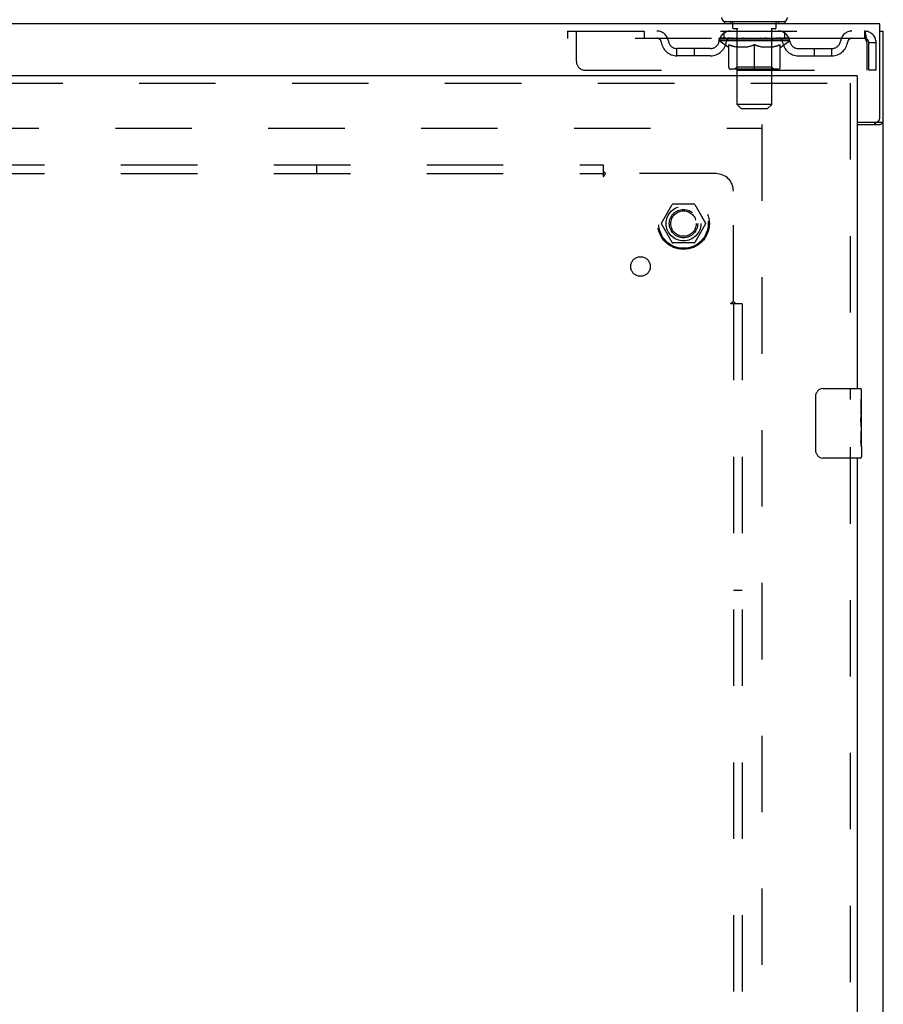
# Model space of a CAD drawing. Header units: inches. Extents: x 0 to 200, y 0 to 129.
# Tile 18 of 27: x 76 to 89, y 87 to 101. Entities that reach past the tile are written whole.
import ezdxf

# ---------------------------------------------------------------- set-up
doc = ezdxf.new("R2010")
doc.units = ezdxf.units.IN
doc.header["$LTSCALE"] = 11
doc.header["$MEASUREMENT"] = 0
doc.linetypes.add('HIDDEN', pattern=[0.2, 0.1, -0.1])
doc.layers.get('0').update_dxf_attribs({"linetype": 'CONTINUOUS'})
for name, color, linetype in [('DEFAULT_2', 8, 'HIDDEN'), ('MASTER_DOOR_ASSEMBLY', 7, 'CONTINUOUS'), ('SUBPANEL', 7, 'CONTINUOUS')]:
    doc.layers.add(name, color=color, linetype=linetype)

msp = doc.modelspace()

# ---------------------------------------------------------------- linework, layer by layer
at = {"color": 7, "linetype": 'Continuous'}
for p, q in [((88.698, 100.97), (40.802, 100.97)), ((86.458, 101), (86.458, 100.97)), ((87.333, 101), (86.458, 101)), ((87.333, 101), (87.333, 100.97)), ((88.698, 99.614), (88.698, 100.97)), ((88.698, 100.866), (88.75, 100.866)), ((88.375, 99.554), (88.638, 99.554)), ((88.646, 99.553), (88.646, 99.554)), ((88.646, 99.553), (88.75, 99.553))]:
    msp.add_line(p, q, dxfattribs=at)
at = {"color": 3, "linetype": 'Continuous'}
for p, q in [((88.75, 41.074), (88.75, 100.866)), ((88.375, 99.522), (88.709, 99.522)), ((88.723, 99.531), (88.729, 99.534))]:
    msp.add_line(p, q, dxfattribs=at)
at = {"color": 7, "linetype": 'Continuous'}
for points in [[(88.627, 99.522), (88.627, 99.523), (88.627, 99.523), (88.627, 99.524), (88.627, 99.524), (88.627, 99.525), (88.627, 99.525), (88.627, 99.526), (88.627, 99.526), (88.627, 99.527), (88.627, 99.527), (88.627, 99.528), (88.627, 99.528), (88.627, 99.528), (88.627, 99.529), (88.628, 99.529), (88.628, 99.53), (88.628, 99.53), (88.628, 99.531), (88.628, 99.531), (88.629, 99.532), (88.629, 99.532), (88.629, 99.533), (88.63, 99.533), (88.63, 99.534), (88.631, 99.535), (88.631, 99.535), (88.632, 99.536), (88.632, 99.536), (88.633, 99.537), (88.634, 99.538), (88.635, 99.539), (88.635, 99.539), (88.636, 99.54), (88.638, 99.541)], [(88.638, 99.541), (88.639, 99.542), (88.639, 99.543), (88.64, 99.543), (88.641, 99.544), (88.642, 99.545), (88.642, 99.545), (88.643, 99.546), (88.643, 99.547), (88.644, 99.547), (88.644, 99.548), (88.644, 99.548), (88.645, 99.549), (88.645, 99.549), (88.645, 99.55), (88.645, 99.55), (88.645, 99.551), (88.646, 99.551), (88.646, 99.552), (88.646, 99.552), (88.646, 99.553), (88.646, 99.553)]]:
    msp.add_lwpolyline(points, dxfattribs=at)
at = {"color": 3, "linetype": 'Continuous'}
for points in [[(88.709, 99.522), (88.71, 99.523), (88.71, 99.523), (88.711, 99.524), (88.711, 99.524), (88.712, 99.525), (88.713, 99.525), (88.714, 99.526), (88.715, 99.526), (88.716, 99.527), (88.717, 99.528), (88.718, 99.528), (88.719, 99.529), (88.72, 99.53), (88.722, 99.53), (88.723, 99.531)], [(88.729, 99.534), (88.731, 99.535), (88.733, 99.536), (88.734, 99.537), (88.735, 99.537), (88.737, 99.538), (88.738, 99.539), (88.739, 99.54), (88.74, 99.54), (88.741, 99.541), (88.742, 99.542), (88.743, 99.542), (88.744, 99.543), (88.744, 99.543), (88.745, 99.544), (88.746, 99.544), (88.746, 99.545), (88.747, 99.545), (88.747, 99.546), (88.747, 99.546), (88.748, 99.547), (88.748, 99.547), (88.748, 99.548), (88.749, 99.548), (88.749, 99.549), (88.749, 99.549), (88.749, 99.55), (88.749, 99.55), (88.749, 99.551), (88.75, 99.551), (88.75, 99.552), (88.75, 99.552), (88.75, 99.552), (88.75, 99.553)]]:
    msp.add_lwpolyline(points, dxfattribs=at)
at = {"color": 7, "linetype": 'Continuous'}
for centre, start, end in [((86.481, 101.06), 180, 270), ((87.311, 101.06), 270, 360), ((88.638, 99.614), 270, 360)]:
    msp.add_arc(centre, 0.06, start, end, dxfattribs=at)
at = {"layer": 'DEFAULT_2', "color": 8, "linetype": 'HIDDEN'}
for p, q in [((86.551, 101), (86.551, 100.97)), ((86.586, 100.91), (86.586, 100.99)), ((87.206, 100.91), (87.206, 100.99)), ((87.241, 101), (87.241, 100.97)), ((84.208, 100.866), (84.208, 100.762)), ((84.208, 100.866), (88.479, 100.866)), ((84.333, 100.429), (84.333, 100.866)), ((85.308, 100.866), (85.308, 100.762)), ((86.458, 100.762), (86.458, 100.866)), ((86.655, 100.9), (86.596, 100.9)), ((86.647, 99.81), (86.647, 100.89)), ((87.196, 100.9), (87.137, 100.9)), ((87.145, 99.81), (87.145, 100.89)), ((87.333, 100.762), (87.333, 100.866)), ((88.479, 100.866), (88.479, 100.762)), ((88.481, 100.865), (88.479, 100.866)), ((88.479, 100.762), (84.208, 100.762)), ((86.39, 100.725), (86.39, 100.762)), ((87.402, 100.725), (86.39, 100.725)), ((86.517, 100.636), (86.39, 100.725)), ((86.397, 100.757), (86.397, 100.762)), ((86.404, 100.754), (86.404, 100.757)), ((86.404, 100.754), (87.387, 100.754)), ((86.411, 100.754), (86.411, 100.757)), ((86.412, 100.754), (86.412, 100.757)), ((86.42, 100.757), (86.42, 100.762)), ((86.433, 100.754), (86.433, 100.757)), ((86.435, 100.754), (86.435, 100.757)), ((86.457, 100.757), (86.457, 100.762)), ((86.469, 100.754), (86.469, 100.757)), ((86.471, 100.754), (86.471, 100.757)), ((86.634, 100.757), (86.473, 100.757)), ((86.508, 100.757), (86.508, 100.762)), ((86.509, 100.754), (86.509, 100.757)), ((86.51, 100.754), (86.51, 100.757)), ((86.512, 100.754), (86.512, 100.757)), ((86.518, 100.754), (86.518, 100.757)), ((86.518, 100.754), (86.518, 100.757)), ((86.521, 100.754), (86.521, 100.757)), ((86.523, 100.754), (86.523, 100.758)), ((86.525, 100.346), (86.525, 100.67)), ((86.527, 100.754), (86.527, 100.757)), ((86.538, 100.754), (86.538, 100.757)), ((86.553, 100.754), (86.553, 100.759)), ((86.553, 100.754), (86.553, 100.757)), ((86.569, 100.754), (86.569, 100.757)), ((86.569, 100.754), (86.569, 100.757)), ((86.57, 100.757), (86.57, 100.762)), ((86.578, 100.754), (86.578, 100.757)), ((86.581, 100.754), (86.581, 100.757)), ((86.589, 100.754), (86.589, 100.757)), ((86.598, 100.754), (86.598, 100.76)), ((86.61, 100.754), (86.61, 100.757)), ((86.613, 100.754), (86.613, 100.757)), ((86.634, 100.754), (86.634, 100.757)), ((86.688, 100.757), (86.638, 100.757)), ((86.643, 100.757), (86.643, 100.762)), ((86.646, 100.348), (86.646, 100.723)), ((86.648, 100.754), (86.648, 100.757)), ((86.652, 100.754), (86.652, 100.757)), ((86.657, 100.754), (86.657, 100.761)), ((86.66, 100.754), (86.66, 100.757)), ((86.669, 100.754), (86.669, 100.757)), ((86.688, 100.754), (86.688, 100.757)), ((86.748, 100.757), (86.701, 100.757)), ((86.717, 100.754), (86.717, 100.757)), ((86.723, 100.757), (86.723, 100.762)), ((86.726, 100.754), (86.726, 100.757)), ((86.727, 100.754), (86.727, 100.762)), ((86.73, 100.754), (86.73, 100.757)), ((86.736, 100.754), (86.736, 100.757)), ((86.748, 100.754), (86.748, 100.757)), ((86.812, 100.757), (86.769, 100.757)), ((86.779, 100.754), (86.779, 100.757)), ((86.804, 100.757), (86.896, 100.762)), ((86.808, 100.757), (86.808, 100.762)), ((86.808, 100.757), (86.808, 100.762)), ((86.808, 100.762), (86.808, 100.762)), ((86.808, 100.754), (86.808, 100.757)), ((86.811, 100.754), (86.811, 100.757)), ((86.812, 100.754), (86.812, 100.757)), ((86.813, 100.754), (86.813, 100.757)), ((86.879, 100.757), (86.841, 100.757)), ((86.845, 100.754), (86.845, 100.757)), ((86.879, 100.754), (86.879, 100.757)), ((86.894, 100.757), (86.894, 100.757)), ((86.894, 100.754), (86.894, 100.757)), ((86.894, 100.754), (86.894, 100.757)), ((86.896, 100.757), (86.896, 100.762)), ((86.896, 100.316), (86.896, 100.671)), ((86.898, 100.754), (86.898, 100.757)), ((86.898, 100.754), (86.898, 100.757)), ((86.898, 100.757), (86.898, 100.757)), ((86.899, 100.757), (86.951, 100.757)), ((86.912, 100.754), (86.912, 100.757)), ((86.925, 100.757), (86.925, 100.761)), ((86.925, 100.761), (86.987, 100.757)), ((86.942, 100.757), (86.942, 100.76)), ((86.947, 100.754), (86.947, 100.757)), ((86.979, 100.754), (86.979, 100.757)), ((86.979, 100.754), (86.979, 100.757)), ((86.979, 100.757), (87.023, 100.757)), ((86.98, 100.754), (86.98, 100.757)), ((86.983, 100.757), (86.983, 100.762)), ((86.983, 100.762), (86.984, 100.762)), ((86.983, 100.754), (86.983, 100.757)), ((86.984, 100.757), (86.984, 100.762)), ((87.012, 100.754), (87.012, 100.757)), ((87.044, 100.754), (87.044, 100.757)), ((87.044, 100.757), (87.091, 100.757)), ((87.056, 100.754), (87.056, 100.757)), ((87.062, 100.754), (87.062, 100.757)), ((87.064, 100.754), (87.064, 100.762)), ((87.066, 100.754), (87.066, 100.757)), ((87.069, 100.757), (87.069, 100.762)), ((87.075, 100.754), (87.075, 100.757)), ((87.104, 100.754), (87.104, 100.757)), ((87.104, 100.757), (87.153, 100.757)), ((87.123, 100.754), (87.123, 100.757)), ((87.132, 100.754), (87.132, 100.757)), ((87.135, 100.754), (87.135, 100.761)), ((87.14, 100.754), (87.14, 100.757)), ((87.143, 100.754), (87.143, 100.757)), ((87.146, 100.348), (87.146, 100.723)), ((87.149, 100.757), (87.149, 100.762)), ((87.157, 100.754), (87.157, 100.757)), ((87.157, 100.757), (87.318, 100.757)), ((87.179, 100.754), (87.179, 100.757)), ((87.181, 100.754), (87.181, 100.757)), ((87.194, 100.754), (87.194, 100.76)), ((87.203, 100.754), (87.203, 100.757)), ((87.21, 100.754), (87.21, 100.757)), ((87.213, 100.754), (87.213, 100.757)), ((87.221, 100.757), (87.221, 100.762)), ((87.222, 100.754), (87.222, 100.757)), ((87.222, 100.754), (87.222, 100.757)), ((87.239, 100.754), (87.239, 100.759)), ((87.239, 100.754), (87.239, 100.757)), ((87.253, 100.754), (87.253, 100.757)), ((87.265, 100.754), (87.265, 100.757)), ((87.266, 100.346), (87.266, 100.67)), ((87.268, 100.754), (87.268, 100.758)), ((87.271, 100.754), (87.271, 100.757)), ((87.274, 100.754), (87.274, 100.757)), ((87.274, 100.754), (87.274, 100.757)), ((87.275, 100.636), (87.402, 100.725)), ((87.279, 100.754), (87.279, 100.757)), ((87.282, 100.754), (87.282, 100.757)), ((87.282, 100.754), (87.282, 100.757)), ((87.284, 100.757), (87.284, 100.762)), ((87.32, 100.754), (87.32, 100.757)), ((87.323, 100.754), (87.323, 100.757)), ((87.334, 100.757), (87.334, 100.762)), ((87.357, 100.754), (87.357, 100.757)), ((87.358, 100.754), (87.358, 100.757)), ((87.371, 100.757), (87.371, 100.762)), ((87.379, 100.754), (87.379, 100.757)), ((87.38, 100.754), (87.38, 100.757)), ((87.387, 100.754), (87.387, 100.757)), ((87.394, 100.757), (87.394, 100.762)), ((87.402, 100.725), (87.402, 100.762)), ((88.512, 100.699), (88.512, 100.304)), ((88.542, 100.304), (88.542, 100.699)), ((88.646, 100.699), (88.542, 100.699)), ((88.646, 100.304), (88.646, 100.699)), ((85.781, 100.511), (85.781, 100.615)), ((86.264, 100.615), (85.781, 100.615)), ((86.264, 100.511), (85.781, 100.511)), ((86.031, 100.511), (86.031, 100.615)), ((86.517, 100.636), (86.525, 100.636)), ((86.783, 100.636), (86.639, 100.636)), ((87.152, 100.636), (87.009, 100.636)), ((87.266, 100.636), (87.275, 100.636)), ((87.527, 100.615), (88.01, 100.615)), ((87.527, 100.511), (88.01, 100.511)), ((87.76, 100.511), (87.76, 100.615)), ((88.01, 100.511), (88.01, 100.615)), ((84.458, 100.304), (88.512, 100.304)), ((87.237, 100.316), (86.555, 100.316)), ((86.646, 100.348), (86.614, 100.316)), ((87.146, 100.348), (86.646, 100.348)), ((87.146, 100.348), (87.178, 100.316)), ((88.646, 100.304), (88.542, 100.304)), ((87.145, 99.81), (86.647, 99.81)), ((86.707, 99.75), (86.647, 99.81)), ((87.085, 99.75), (87.145, 99.81)), ((86.707, 99.75), (87.085, 99.75)), ((87, 99.522), (87, 42.418)), ((42.5, 99.47), (87, 99.47)), ((86.029, 98.373), (85.72, 98.373)), ((85.557, 98.1), (85.712, 98.368)), ((86.038, 98.368), (86.192, 98.1)), ((85.712, 97.823), (85.557, 98.09)), ((86.192, 98.09), (86.038, 97.823)), ((86.029, 97.818), (85.72, 97.818))]:
    msp.add_line(p, q, dxfattribs=at)
for points in [[(88.481, 100.865), (88.483, 100.862), (88.486, 100.857), (88.488, 100.85), (88.491, 100.841), (88.493, 100.83), (88.495, 100.817), (88.498, 100.803), (88.5, 100.788), (88.502, 100.772), (88.505, 100.755), (88.507, 100.737), (88.509, 100.718), (88.512, 100.699)], [(86.639, 100.636), (86.62, 100.64), (86.602, 100.644), (86.583, 100.649), (86.564, 100.655), (86.545, 100.662), (86.525, 100.67)], [(86.525, 100.67), (86.546, 100.663), (86.566, 100.655), (86.586, 100.649), (86.606, 100.644), (86.626, 100.639), (86.645, 100.636)], [(86.775, 100.636), (86.795, 100.64), (86.815, 100.644), (86.835, 100.649), (86.855, 100.656), (86.875, 100.663), (86.896, 100.671)], [(86.896, 100.669), (86.876, 100.662), (86.857, 100.655), (86.838, 100.649), (86.82, 100.644), (86.801, 100.64), (86.783, 100.636)], [(86.896, 100.671), (86.917, 100.663), (86.937, 100.656), (86.957, 100.649), (86.977, 100.644), (86.997, 100.639), (87.016, 100.636)], [(87.009, 100.636), (86.99, 100.64), (86.971, 100.644), (86.953, 100.649), (86.934, 100.655), (86.915, 100.662), (86.896, 100.669)], [(87.146, 100.636), (87.166, 100.639), (87.186, 100.644), (87.206, 100.649), (87.226, 100.656), (87.246, 100.663), (87.266, 100.67)], [(87.266, 100.67), (87.247, 100.662), (87.227, 100.655), (87.208, 100.649), (87.19, 100.644), (87.171, 100.64), (87.152, 100.636)], [(88.483, 100.761), (88.481, 100.762), (88.479, 100.762)], [(88.483, 100.761), (88.486, 100.759), (88.488, 100.756), (88.491, 100.753), (88.493, 100.749), (88.495, 100.744), (88.498, 100.739), (88.5, 100.733), (88.502, 100.727), (88.505, 100.72), (88.507, 100.713), (88.509, 100.706), (88.512, 100.699)]]:
    msp.add_lwpolyline(points, dxfattribs=at)
for radius in [0.372, 0.356, 0.204, 0.183]:
    msp.add_circle((85.875, 98.095), radius, dxfattribs=at)
for centre, radius, start, end in [((86.576, 100.99), 0.01, 0, 90), ((87.216, 100.99), 0.01, 90, 180), ((85.492, 100.699), 0.167, 8.0716, 90), ((86.553, 100.699), 0.167, 90, 171.9284), ((86.596, 100.91), 0.01, 180, 270), ((86.637, 100.89), 0.01, 0, 90), ((87.155, 100.89), 0.01, 90, 180), ((87.196, 100.91), 0.01, 270, 360), ((87.238, 100.699), 0.167, 8.0716, 90), ((88.299, 100.699), 0.167, 90, 171.9284), ((88.479, 100.699), 0.167, 0, 90), ((85.493, 100.7), 0.0625, 7.9863, 90), ((85.781, 100.74), 0.229, 187.9863, 270), ((85.781, 100.74), 0.125, 188.0716, 270), ((86.264, 100.74), 0.125, 270, 351.9284), ((86.264, 100.74), 0.229, 270, 352.0137), ((86.553, 100.7), 0.0625, 90, 172.0137), ((86.614, 100.723), 0.0318, 0, 90), ((87.178, 100.723), 0.0318, 90, 180), ((87.239, 100.7), 0.0625, 7.9863, 90), ((87.527, 100.74), 0.229, 187.9863, 270), ((87.527, 100.74), 0.125, 188.0716, 270), ((88.01, 100.74), 0.125, 270, 351.9284), ((88.01, 100.74), 0.229, 270, 352.0137), ((88.299, 100.7), 0.0625, 90, 172.0137), ((88.479, 100.699), 0.063, 0, 90), ((84.458, 100.429), 0.125, 180, 270), ((86.555, 100.346), 0.0296, 180, 270), ((87.237, 100.346), 0.0296, 270, 360), ((85.72, 98.363), 0.01, 90.0113, 149.988), ((86.029, 98.363), 0.01, 30.0108, 89.9876), ((85.566, 98.095), 0.01, 150.0117, 209.9873), ((86.184, 98.095), 0.01, 330.0117, 29.9873), ((85.72, 97.828), 0.01, 210.0108, 269.9876), ((86.029, 97.828), 0.01, 270.0113, 329.988)]:
    msp.add_arc(centre, radius, start, end, dxfattribs=at)
for centre, major_axis, ratio, start_param, end_param in [((86.896, 100.762), (0.506, 0.005), 0.05963, 2.96643, 3.140963), ((86.374, 100.753), (0.158, 0), 0.060556, 0.430652, 1.470503), ((86.896, 100.762), (0.506, 0), 0.060556, -3.141593, -2.96706), ((86.374, 100.747), (0.158, 0.002), 0.05963, 1.376596, 1.469874), ((86.896, 100.762), (0.506, 0.011), 0.05688, 2.791345, 2.965878), ((86.354, 100.753), (0.158, 0.002), 0.05963, 0.25549, 1.295341), ((86.409, 100.753), (0.158, -0.002), 0.05963, 0.605815, 1.645666), ((86.896, 100.762), (0.506, -0.005), 0.05963, -2.96643, -2.791898), ((86.409, 100.747), (0.158, 0), 0.060556, 1.551758, 1.645036), ((86.354, 100.747), (0.158, 0.003), 0.05688, 1.20151, 1.294789), ((86.41, 100.749), (0.131, 0.001), 0.05963, 1.065228, 1.614276), ((86.394, 100.749), (0.131, 0.003), 0.05688, 0.890143, 1.43919), ((86.44, 100.749), (0.131, 0), 0.060556, 1.240391, 1.789438), ((86.896, 100.762), (0.506, 0.015), 0.052395, 2.616403, 2.790936), ((86.351, 100.753), (0.158, 0.003), 0.05688, 0.080405, 1.120256), ((86.459, 100.753), (0.158, -0.003), 0.05688, 0.7809, 1.820751), ((86.896, 100.762), (0.506, -0.011), 0.05688, -2.791345, -2.616812), ((86.459, 100.747), (0.158, -0.002), 0.05963, 1.72692, 1.820198), ((86.351, 100.747), (0.158, 0.005), 0.052395, 1.026568, 1.119847), ((86.394, 100.749), (0.131, 0.004), 0.052395, 0.715201, 1.264248), ((86.485, 100.749), (0.131, -0.001), 0.05963, 1.415553, 1.9646), ((86.896, 100.762), (0.506, 0.02), 0.046319, 2.441654, 2.616187), ((86.522, 100.753), (0.158, -0.005), 0.052395, 0.955842, 1.995693), ((86.365, 100.753), (0.158, 0.005), 0.052395, -0.094537, 0.945314), ((86.896, 100.762), (0.506, -0.015), 0.052395, -2.616403, -2.44187), ((86.522, 100.747), (0.158, -0.003), 0.05688, 1.902006, 1.995284), ((86.365, 100.747), (0.158, 0.006), 0.046319, 0.851819, 0.945098), ((86.408, 100.749), (0.131, 0.005), 0.046319, 0.540452, 1.089499), ((86.542, 100.749), (0.131, -0.003), 0.05688, 1.590638, 2.139686), ((86.896, 100.762), (0.506, 0.024), 0.038841, 2.267123, 2.441656), ((86.597, 100.753), (0.158, -0.006), 0.046319, 1.130591, 2.170442), ((86.395, 100.753), (0.158, 0.006), 0.046319, -0.269286, 0.770565), ((86.896, 100.762), (0.506, -0.02), 0.046319, -2.441654, -2.267121), ((86.597, 100.747), (0.158, -0.005), 0.052395, 2.076947, 2.170226), ((86.395, 100.747), (0.158, 0.007), 0.038841, 0.677289, 0.770567), ((86.438, 100.749), (0.131, 0.006), 0.038841, 0.365921, 0.914969), ((86.609, 100.749), (0.131, -0.004), 0.052395, 1.76558, 2.314627), ((86.896, 100.762), (0.506, 0.027), 0.030195, 2.09281, 2.267343), ((86.681, 100.753), (0.158, -0.007), 0.038841, 1.305122, 2.344973), ((86.439, 100.753), (0.158, 0.007), 0.038841, -0.443817, 0.596034), ((86.896, 100.762), (0.506, -0.024), 0.038841, -2.267123, -2.092591), ((86.681, 100.747), (0.158, -0.006), 0.046319, 2.251696, 2.344975), ((86.439, 100.747), (0.158, 0.008), 0.030195, 0.502975, 0.596254), ((86.481, 100.749), (0.131, 0.007), 0.030195, 0.191608, 0.740655), ((86.686, 100.749), (0.131, -0.005), 0.046319, 1.940329, 2.489376), ((86.498, 100.753), (0.158, 0.008), 0.030195, -0.61813, 0.421721), ((86.896, 100.762), (0.506, 0.029), 0.020645, 1.918687, 2.09322), ((86.771, 100.753), (0.158, -0.008), 0.030195, 1.479435, 2.519286), ((86.896, 100.762), (0.506, -0.027), 0.030195, -2.09281, -1.918277), ((86.771, 100.747), (0.158, -0.007), 0.038841, 2.426227, 2.519505), ((86.498, 100.747), (0.158, 0.009), 0.020645, 0.328852, 0.422131), ((86.537, 100.749), (0.131, 0.007), 0.020645, 0.017485, 0.566532), ((86.768, 100.749), (0.131, -0.006), 0.038841, 2.11486, 2.663907), ((86.569, 100.753), (0.158, 0.009), 0.020645, -0.792253, 0.247598), ((86.896, 100.762), (0.506, 0.03), 0.010478, 1.744704, 1.919237), ((86.865, 100.753), (0.158, -0.009), 0.020645, 1.653558, 2.693409), ((86.896, 100.762), (0.506, -0.029), 0.020645, -1.918687, -1.744154), ((86.865, 100.747), (0.158, -0.008), 0.030195, 2.60054, 2.693819), ((86.569, 100.747), (0.158, 0.009), 0.010478, 0.154869, 0.248148), ((86.604, 100.749), (0.131, 0.008), 0.010478, 6.126688, 6.675735), ((86.855, 100.749), (0.131, -0.007), 0.030195, 2.289173, 2.83822), ((86.65, 100.753), (0.158, 0.009), 0.010478, -0.966236, -0.000846), ((86.96, 100.753), (0.158, -0.009), 0.010478, 1.827541, 2.867392), ((86.896, 100.762), (0.506, -0.03), 0.010478, -1.744704, -1.563007), ((86.96, 100.747), (0.158, -0.009), 0.020645, 2.774664, 2.867942), ((86.943, 100.749), (0.131, -0.007), 0.020645, 2.463296, 3.012344), ((86.831, 100.753), (0.158, 0.009), 0.010478, 0.274201, 1.314052), ((86.762, 100.749), (0.131, 0.008), 0.010478, -0.000483, 0.504314), ((86.738, 100.747), (0.158, 0.009), 0.010478, 0.099668, 0.192946), ((86.896, 100.762), (0.506, 0.03), 0.010478, -1.571421, -1.396888), ((87.053, 100.747), (0.158, -0.009), 0.010478, 2.74231, 2.948646), ((87.029, 100.749), (0.131, -0.008), 0.010478, 2.637279, 3.14189), ((86.926, 100.753), (0.158, 0.009), 0.020645, 0.448184, 1.488034), ((86.849, 100.749), (0.131, 0.007), 0.020645, 0.129249, 0.678296), ((86.831, 100.747), (0.158, 0.009), 0.020645, 0.273651, 0.366929), ((87.142, 100.753), (0.158, -0.009), 0.010478, -3.140747, -2.175357), ((86.896, 100.762), (0.506, 0.029), 0.020645, -1.397439, -1.222906), ((86.896, 100.762), (0.506, -0.03), 0.010478, 1.222355, 1.396888), ((87.02, 100.753), (0.158, 0.008), 0.030195, 0.622307, 1.662158), ((86.937, 100.749), (0.131, 0.007), 0.030195, 0.303372, 0.852419), ((87.187, 100.749), (0.131, -0.008), 0.010478, 2.749043, 3.29809), ((87.222, 100.753), (0.158, -0.009), 0.020645, 2.893995, 3.933846), ((86.926, 100.747), (0.158, 0.008), 0.030195, 0.447774, 0.541052), ((87.222, 100.747), (0.158, -0.009), 0.010478, 2.893445, 2.986723), ((86.896, 100.762), (0.506, 0.027), 0.030195, -1.223315, -1.048783), ((86.896, 100.762), (0.506, -0.029), 0.020645, 1.048373, 1.222906), ((87.111, 100.753), (0.158, 0.007), 0.038841, 0.79662, 1.836471), ((87.023, 100.749), (0.131, 0.006), 0.038841, 0.477686, 1.026733), ((87.254, 100.749), (0.131, -0.007), 0.020645, 2.57506, 3.124108), ((87.293, 100.753), (0.158, -0.008), 0.030195, 2.719872, 3.759723), ((87.194, 100.753), (0.158, 0.006), 0.046319, 0.971151, 2.011002), ((87.02, 100.747), (0.158, 0.007), 0.038841, 0.622087, 0.715366), ((87.293, 100.747), (0.158, -0.009), 0.020645, 2.719462, 2.812741), ((86.896, 100.762), (0.506, 0.024), 0.038841, -1.049002, -0.874469), ((86.896, 100.762), (0.506, -0.027), 0.030195, 0.87425, 1.048783), ((87.106, 100.749), (0.131, 0.005), 0.046319, 0.652216, 1.201263), ((87.269, 100.753), (0.158, 0.005), 0.052395, 1.1459, 2.185751), ((87.31, 100.749), (0.131, -0.007), 0.030195, 2.400937, 2.949985), ((87.352, 100.753), (0.158, -0.007), 0.038841, 2.545558, 3.585409), ((87.182, 100.749), (0.131, 0.004), 0.052395, 0.826965, 1.376012), ((87.111, 100.747), (0.158, 0.006), 0.046319, 0.796618, 0.889896), ((87.352, 100.747), (0.158, -0.008), 0.030195, 2.545339, 2.638617), ((87.332, 100.753), (0.158, 0.003), 0.05688, 1.320842, 2.360692), ((86.896, 100.762), (0.506, 0.02), 0.046319, -0.874471, -0.699939), ((86.896, 100.762), (0.506, -0.024), 0.038841, 0.699936, 0.874469), ((87.397, 100.753), (0.158, -0.006), 0.046319, 2.371028, 3.410879), ((87.354, 100.749), (0.131, -0.006), 0.038841, 2.226624, 2.775671), ((87.383, 100.753), (0.158, 0.002), 0.05963, 1.495927, 2.535778), ((87.25, 100.749), (0.131, 0.003), 0.05688, 1.001907, 1.550954), ((87.427, 100.753), (0.158, -0.005), 0.052395, 2.196279, 3.23613), ((87.194, 100.747), (0.158, 0.005), 0.052395, 0.971367, 1.064645), ((87.383, 100.749), (0.131, -0.005), 0.046319, 2.052093, 2.601141), ((87.418, 100.753), (0.158, 0), 0.060556, 1.671089, 2.71094), ((87.397, 100.747), (0.158, -0.007), 0.038841, 2.371026, 2.464304), ((87.44, 100.753), (0.158, -0.003), 0.05688, 2.021337, 3.061188), ((86.896, 100.762), (0.506, 0.015), 0.052395, -0.699723, -0.52519), ((86.896, 100.762), (0.506, -0.02), 0.046319, 0.525406, 0.699939), ((87.437, 100.753), (0.158, -0.002), 0.05963, 1.846251, 2.886102), ((87.307, 100.749), (0.131, 0.001), 0.05963, 1.176993, 1.72604), ((87.398, 100.749), (0.131, -0.004), 0.052395, 1.877344, 2.426392), ((87.351, 100.749), (0.131, 0), 0.060556, 1.352155, 1.901202), ((87.397, 100.749), (0.131, -0.003), 0.05688, 1.702402, 2.25145), ((87.382, 100.749), (0.131, -0.001), 0.05963, 1.527317, 2.076364), ((87.269, 100.747), (0.158, 0.003), 0.05688, 1.146309, 1.239587), ((87.427, 100.747), (0.158, -0.006), 0.046319, 2.196495, 2.289773), ((86.896, 100.762), (0.506, 0.011), 0.05688, -0.524781, -0.350248), ((86.896, 100.762), (0.506, -0.015), 0.052395, 0.350657, 0.52519), ((87.332, 100.747), (0.158, 0.002), 0.05963, 1.321394, 1.414673), ((87.44, 100.747), (0.158, -0.005), 0.052395, 2.021746, 2.115024), ((86.896, 100.762), (0.506, 0.005), 0.05963, -0.349695, -0.175162), ((86.896, 100.762), (0.506, -0.011), 0.05688, 0.175715, 0.350248), ((87.383, 100.747), (0.158, 0), 0.060556, 1.496556, 1.589835), ((87.437, 100.747), (0.158, -0.003), 0.05688, 1.846804, 1.940083), ((87.418, 100.747), (0.158, -0.002), 0.05963, 1.671719, 1.764997), ((86.896, 100.762), (0.506, 0), 0.060556, -0.174533, 0), ((86.896, 100.762), (0.506, -0.005), 0.05963, 0.000629, 0.175162)]:
    msp.add_ellipse(centre, major_axis=major_axis, ratio=ratio, start_param=start_param, end_param=end_param, dxfattribs=at)
at = {"layer": 'MASTER_DOOR_ASSEMBLY', "color": 3, "linetype": 'Continuous'}
for p, q in [((88.375, 100.22), (64.843, 100.22)), ((88.375, 100.116), (88.375, 95.72)), ((88.375, 94.72), (88.375, 71.47))]:
    msp.add_line(p, q, dxfattribs=at)
at = {"layer": 'MASTER_DOOR_ASSEMBLY', "color": 7, "linetype": 'Continuous'}
for p, q in [((88.375, 100.22), (88.375, 100.116)), ((87.88, 95.72), (88.42, 95.72)), ((88.435, 95.142), (88.435, 95.705)), ((87.78, 94.82), (87.78, 95.62)), ((88.428, 95.566), (88.428, 95.336)), ((88.435, 95.566), (88.428, 95.566)), ((88.435, 95.399), (88.428, 95.399)), ((88.435, 95.336), (88.428, 95.336)), ((88.435, 95.3), (88.429, 95.3)), ((88.433, 95.166), (88.431, 95.188)), ((88.433, 95.168), (88.435, 95.168)), ((88.435, 94.882), (88.435, 95.139)), ((88.428, 95.105), (88.428, 94.969)), ((88.435, 95.105), (88.428, 95.105)), ((88.429, 94.937), (88.435, 94.937)), ((88.435, 94.881), (88.435, 94.735)), ((88.42, 94.72), (87.88, 94.72))]:
    msp.add_line(p, q, dxfattribs=at)
at = {"layer": 'MASTER_DOOR_ASSEMBLY', "color": 8, "linetype": 'HIDDEN'}
for p, q in [((64.843, 100.116), (88.375, 100.116)), ((88.271, 100.116), (88.271, 95.565)), ((88.271, 94.875), (88.271, 71.315))]:
    msp.add_line(p, q, dxfattribs=at)
at = {"layer": 'MASTER_DOOR_ASSEMBLY', "color": 7, "linetype": 'Continuous'}
for points in [[(87.78, 95.62), (87.78, 95.627), (87.781, 95.633), (87.782, 95.639), (87.783, 95.645), (87.785, 95.651), (87.787, 95.657)], [(88.431, 95.188), (88.431, 95.2), (88.43, 95.212), (88.429, 95.224), (88.428, 95.237), (88.428, 95.25), (88.428, 95.262), (88.428, 95.275), (88.428, 95.288), (88.429, 95.301), (88.43, 95.313), (88.43, 95.325)], [(88.435, 95.139), (88.435, 95.147), (88.434, 95.156), (88.433, 95.166)], [(88.429, 94.932), (88.429, 94.941), (88.428, 94.95), (88.428, 94.96), (88.428, 94.969)], [(88.435, 94.881), (88.435, 94.885), (88.434, 94.889), (88.434, 94.895), (88.433, 94.901), (88.432, 94.908), (88.431, 94.916), (88.43, 94.924), (88.429, 94.932)], [(87.787, 94.784), (87.785, 94.79), (87.783, 94.796), (87.782, 94.802), (87.781, 94.808), (87.78, 94.814), (87.78, 94.82)]]:
    msp.add_lwpolyline(points, dxfattribs=at)
for centre, radius, start, end in [((87.88, 95.62), 0.1, 90, 158.7946), ((88.42, 95.705), 0.015, 0, 90), ((87.88, 94.82), 0.1, 201.1999, 270), ((88.42, 94.735), 0.015, 270, 360)]:
    msp.add_arc(centre, radius, start, end, dxfattribs=at)
msp.add_ellipse((88.172, 95.304), major_axis=(0.263, 0), ratio=0.432808, start_param=0, end_param=0.179988, dxfattribs=at)
at = {"layer": 'SUBPANEL', "color": 8, "linetype": 'HIDDEN'}
for p, q in [((44.781, 98.939), (84.718, 98.939)), ((80.593, 98.939), (80.593, 98.814)), ((84.718, 98.939), (84.718, 98.853)), ((44.781, 98.814), (84.718, 98.814)), ((84.718, 98.853), (84.718, 98.773)), ((86.343, 98.814), (84.754, 98.814)), ((86.593, 96.974), (86.593, 98.564)), ((86.612, 96.956), (86.606, 96.963)), ((86.632, 96.939), (86.553, 96.939)), ((86.593, 96.939), (86.593, 45.002)), ((86.718, 96.939), (86.632, 96.939)), ((86.718, 96.939), (86.718, 45.002)), ((86.718, 92.814), (86.593, 92.814))]:
    msp.add_line(p, q, dxfattribs=at)
for points in [[(84.718, 98.853), (84.72, 98.85), (84.722, 98.848), (84.723, 98.846), (84.725, 98.844), (84.726, 98.843), (84.728, 98.841), (84.729, 98.839), (84.731, 98.837), (84.732, 98.836), (84.734, 98.834), (84.736, 98.833)], [(84.718, 98.773), (84.72, 98.774), (84.722, 98.775), (84.724, 98.776), (84.725, 98.776), (84.727, 98.778), (84.728, 98.779), (84.73, 98.78), (84.731, 98.782), (84.733, 98.783), (84.734, 98.785), (84.736, 98.787), (84.737, 98.788), (84.738, 98.791), (84.74, 98.793), (84.741, 98.795), (84.742, 98.797), (84.744, 98.799), (84.745, 98.802), (84.747, 98.804), (84.748, 98.806), (84.75, 98.809), (84.751, 98.811), (84.752, 98.812), (84.754, 98.814)], [(84.736, 98.833), (84.742, 98.826), (84.744, 98.824), (84.746, 98.823), (84.748, 98.821), (84.749, 98.819), (84.751, 98.817), (84.752, 98.816), (84.754, 98.814)], [(86.553, 96.939), (86.553, 96.941), (86.554, 96.943), (86.555, 96.944), (86.556, 96.946), (86.557, 96.947), (86.558, 96.949), (86.559, 96.95), (86.561, 96.952), (86.563, 96.953), (86.564, 96.955), (86.566, 96.956), (86.568, 96.958), (86.57, 96.959), (86.572, 96.96), (86.574, 96.962)], [(86.574, 96.962), (86.579, 96.964), (86.581, 96.966), (86.584, 96.967), (86.586, 96.969), (86.588, 96.97), (86.59, 96.972), (86.592, 96.973), (86.593, 96.974)], [(86.606, 96.963), (86.604, 96.965), (86.602, 96.966), (86.6, 96.968), (86.598, 96.97), (86.597, 96.972), (86.595, 96.973), (86.593, 96.974)], [(86.632, 96.939), (86.63, 96.941), (86.628, 96.942), (86.626, 96.944), (86.624, 96.945), (86.622, 96.947), (86.62, 96.949), (86.618, 96.95), (86.617, 96.952), (86.615, 96.953), (86.614, 96.955), (86.612, 96.956)]]:
    msp.add_lwpolyline(points, dxfattribs=at)
for centre, radius in [((85.875, 98.095), 0.25), ((85.256, 97.477), 0.141)]:
    msp.add_circle(centre, radius, dxfattribs=at)
msp.add_arc((86.343, 98.564), 0.25, 0, 90, dxfattribs=at)

doc.saveas('drawing.dxf')
